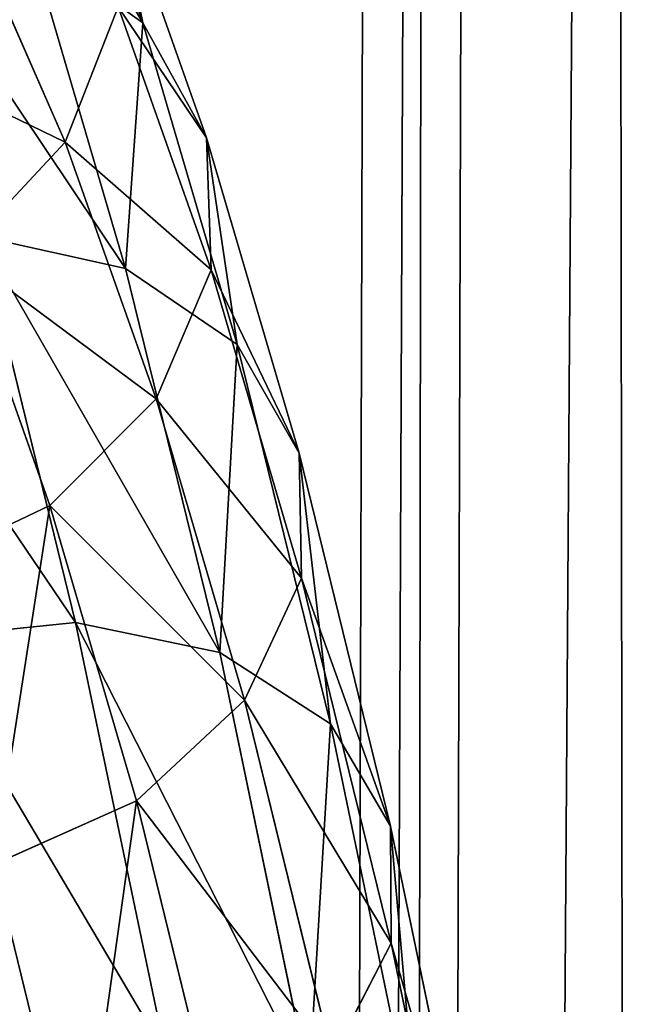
# Model space of a CAD drawing. Extents: x 0 to 230, y 0 to 588.
# Tile 222 of 256: x 120.41 to 124.69, y 292.86 to 299.57. Entities that reach past the tile are written whole.
import ezdxf

# ---------------------------------------------------------------- set-up
doc = ezdxf.new("R2010")
doc.units = 0
doc.header["$LTSCALE"] = 25.4
doc.layers.get('0').update_dxf_attribs({"color": 13, "linetype": 'CONTINUOUS'})

# ---------------------------------------------------------------- blocks, each defined once
blk = doc.blocks.new('VIPER-I-6512-6513_STL_3')
at = {"color": 250}
for p, q in [((-3.5293, 581.5056, 324.6056), (-4.7464, 122.3715, 739.6106)), ((-3.5293, 581.5056, 324.6056), (-4.7464, 122.3715, 739.6106)), ((-4.2036, 579.831, 322.751), (-5.4207, 120.6969, 737.756)), ((-4.2036, 579.831, 322.751), (-5.4207, 120.6969, 737.756)), ((-3.5382, 578.1528, 320.8963), (-4.7553, 119.0187, 735.9013)), ((-3.5382, 578.1528, 320.8963), (-4.7553, 119.0187, 735.9013))]:
    blk.add_line(p, q, dxfattribs=at)
at = {"color": 7}
for p, q in [((-7.0829, 310.2221, 797.093), (-6.4178, 308.344, 800.3242)), ((-7.0829, 310.2221, 797.093), (-6.4178, 308.344, 800.3242)), ((-5.9841, 307.5603, 799.7336), (-6.6354, 309.3994, 796.5696)), ((-5.9841, 307.5603, 799.7336), (-6.6354, 309.3994, 796.5696)), ((-6.9473, 307.5305, 795.6542), (-7.577, 308.9681, 792.5903)), ((-6.9473, 307.5305, 795.6542), (-7.577, 308.9681, 792.5903)), ((-6.5366, 306.6704, 804.0069), (-7.1875, 308.8918, 800.8328)), ((-6.4178, 308.344, 800.3242), (-7.1875, 308.8918, 800.8328)), ((-6.5366, 306.6704, 804.0069), (-7.1875, 308.8918, 800.8328)), ((-6.4178, 308.344, 800.3242), (-7.1875, 308.8918, 800.8328)), ((-6.5877, 308.4543, 796.0644), (-6.9473, 307.5305, 795.6542)), ((-6.5877, 308.4543, 796.0644), (-6.9473, 307.5305, 795.6542)), ((-5.9523, 306.6599, 799.1511), (-6.5877, 308.4543, 796.0644)), ((-5.9523, 306.6599, 799.1511), (-6.5877, 308.4543, 796.0644)), ((-5.9841, 307.5603, 799.7336), (-6.4178, 308.344, 800.3242)), ((-6.4178, 308.344, 800.3242), (-5.7755, 306.1519, 803.4562)), ((-5.9841, 307.5603, 799.7336), (-6.4178, 308.344, 800.3242)), ((-6.4178, 308.344, 800.3242), (-5.7755, 306.1519, 803.4562)), ((-7.6593, 306.7688, 795.4014), (-6.9473, 307.5305, 795.6542)), ((-7.6593, 306.7688, 795.4014), (-6.9473, 307.5305, 795.6542)), ((-6.3274, 305.7801, 798.6653), (-6.9473, 307.5305, 795.6542)), ((-6.3274, 305.7801, 798.6653), (-6.9473, 307.5305, 795.6542)), ((-5.3542, 305.4105, 802.8051), (-5.9841, 307.5603, 799.7336)), ((-5.9523, 306.6599, 799.1511), (-5.9841, 307.5603, 799.7336)), ((-5.3542, 305.4105, 802.8051), (-5.9841, 307.5603, 799.7336)), ((-5.9523, 306.6599, 799.1511), (-5.9841, 307.5603, 799.7336)), ((-6.5366, 306.6704, 804.0069), (-7.5216, 306.8871, 804.3732)), ((-7.5216, 306.8871, 804.3732), (-6.8765, 304.2561, 807.5502)), ((-6.5366, 306.6704, 804.0069), (-7.5216, 306.8871, 804.3732)), ((-7.5216, 306.8871, 804.3732), (-6.8765, 304.2561, 807.5502)), ((-7.0523, 305.0546, 798.3502), (-7.6593, 306.7688, 795.4014)), ((-7.0523, 305.0546, 798.3502), (-7.6593, 306.7688, 795.4014)), ((-5.8945, 304.0518, 807.1689), (-6.5366, 306.6704, 804.0069)), ((-5.7755, 306.1519, 803.4562), (-6.5366, 306.6704, 804.0069)), ((-5.8945, 304.0518, 807.1689), (-6.5366, 306.6704, 804.0069)), ((-5.7755, 306.1519, 803.4562), (-6.5366, 306.6704, 804.0069)), ((-5.9523, 306.6599, 799.1511), (-6.3274, 305.7801, 798.6653)), ((-5.9523, 306.6599, 799.1511), (-6.3274, 305.7801, 798.6653)), ((-5.3369, 304.559, 802.1524), (-5.9523, 306.6599, 799.1511)), ((-5.3369, 304.559, 802.1524), (-5.9523, 306.6599, 799.1511)), ((-5.3542, 305.4105, 802.8051), (-5.7755, 306.1519, 803.4562)), ((-5.7755, 306.1519, 803.4562), (-5.1411, 303.5647, 806.5803)), ((-5.3542, 305.4105, 802.8051), (-5.7755, 306.1519, 803.4562)), ((-5.7755, 306.1519, 803.4562), (-5.1411, 303.5647, 806.5803)), ((-7.0523, 305.0546, 798.3502), (-6.3274, 305.7801, 798.6653)), ((-7.0523, 305.0546, 798.3502), (-6.3274, 305.7801, 798.6653)), ((-5.7261, 303.7271, 801.5977), (-6.3274, 305.7801, 798.6653)), ((-5.7261, 303.7271, 801.5977), (-6.3274, 305.7801, 798.6653)), ((-4.7311, 302.8688, 805.8738), (-5.3542, 305.4105, 802.8051)), ((-5.3369, 304.559, 802.1524), (-5.3542, 305.4105, 802.8051)), ((-4.7311, 302.8688, 805.8738), (-5.3542, 305.4105, 802.8051)), ((-5.3369, 304.559, 802.1524), (-5.3542, 305.4105, 802.8051)), ((-7.0523, 305.0546, 798.3502), (-8.0165, 304.594, 798.2537)), ((-7.0523, 305.0546, 798.3502), (-8.0165, 304.594, 798.2537)), ((-6.4627, 303.0414, 801.2255), (-7.0523, 305.0546, 798.3502)), ((-6.4627, 303.0414, 801.2255), (-7.0523, 305.0546, 798.3502)), ((-5.3369, 304.559, 802.1524), (-5.7261, 303.7271, 801.5977)), ((-5.3369, 304.559, 802.1524), (-5.7261, 303.7271, 801.5977)), ((-4.7268, 302.0702, 805.1571), (-5.3369, 304.559, 802.1524)), ((-4.7268, 302.0702, 805.1571), (-5.3369, 304.559, 802.1524)), ((-6.8765, 304.2561, 807.5502), (-7.9376, 304.1465, 807.6659)), ((-6.8765, 304.2561, 807.5502), (-7.9376, 304.1465, 807.6659)), ((-5.8945, 304.0518, 807.1689), (-6.8765, 304.2561, 807.5502)), ((-6.8765, 304.2561, 807.5502), (-6.2651, 301.3146, 810.5994)), ((-5.8945, 304.0518, 807.1689), (-6.8765, 304.2561, 807.5502)), ((-6.8765, 304.2561, 807.5502), (-6.2651, 301.3146, 810.5994)), ((-5.2857, 301.1225, 810.2054), (-5.8945, 304.0518, 807.1689)), ((-5.1411, 303.5647, 806.5803), (-5.8945, 304.0518, 807.1689)), ((-5.2857, 301.1225, 810.2054), (-5.8945, 304.0518, 807.1689)), ((-5.1411, 303.5647, 806.5803), (-5.8945, 304.0518, 807.1689)), ((-6.4627, 303.0414, 801.2255), (-5.7261, 303.7271, 801.5977)), ((-6.4627, 303.0414, 801.2255), (-5.7261, 303.7271, 801.5977)), ((-5.1288, 301.2904, 804.5392), (-5.7261, 303.7271, 801.5977)), ((-5.1288, 301.2904, 804.5392), (-5.7261, 303.7271, 801.5977)), ((-4.7311, 302.8688, 805.8738), (-5.1411, 303.5647, 806.5803)), ((-5.1411, 303.5647, 806.5803), (-4.5389, 300.6664, 809.5843)), ((-4.7311, 302.8688, 805.8738), (-5.1411, 303.5647, 806.5803)), ((-5.1411, 303.5647, 806.5803), (-4.5389, 300.6664, 809.5843)), ((-6.4627, 303.0414, 801.2255), (-7.4344, 302.6064, 801.0922)), ((-6.4627, 303.0414, 801.2255), (-7.4344, 302.6064, 801.0922)), ((-5.8761, 300.6482, 804.1143), (-6.4627, 303.0414, 801.2255)), ((-5.8761, 300.6482, 804.1143), (-6.4627, 303.0414, 801.2255)), ((-4.1383, 300.0158, 808.8304), (-4.7311, 302.8688, 805.8738)), ((-4.7268, 302.0702, 805.1571), (-4.7311, 302.8688, 805.8738)), ((-4.1383, 300.0158, 808.8304), (-4.7311, 302.8688, 805.8738)), ((-4.7268, 302.0702, 805.1571), (-4.7311, 302.8688, 805.8738)), ((-7.4344, 302.6064, 801.0922), (-6.8547, 300.2412, 803.947)), ((-7.4344, 302.6064, 801.0922), (-6.8547, 300.2412, 803.947)), ((-4.7268, 302.0702, 805.1571), (-5.1288, 301.2904, 804.5392)), ((-4.7268, 302.0702, 805.1571), (-5.1288, 301.2904, 804.5392)), ((-4.1451, 299.2698, 808.0587), (-4.7268, 302.0702, 805.1571)), ((-4.1451, 299.2698, 808.0587), (-4.7268, 302.0702, 805.1571))]:
    blk.add_line(p, q, dxfattribs=at)
mesh = blk.add_polyface(dxfattribs=at)
corners = [(-2.913, 123.5938, 740.9683), (-3.5293, 581.5056, 324.6056), (-4.7464, 122.3715, 739.6106), (-1.6959, 582.7279, 325.9633)]
mesh.append_faces([[corners[k] for k in face] for face in [(0, 1, 2), (1, 0, 3)]], dxfattribs={"vtx0": -1, "color": 7})
mesh = blk.add_polyface(dxfattribs=at)
corners = [(-4.7464, 122.3715, 739.6106), (-4.2036, 579.831, 322.751), (-5.4207, 120.6969, 737.756), (-3.5293, 581.5056, 324.6056)]
mesh.append_faces([[corners[k] for k in face] for face in [(0, 1, 2), (1, 0, 3)]], dxfattribs={"vtx0": -1, "color": 7})
mesh = blk.add_polyface(dxfattribs=at)
corners = [(-5.4207, 120.6969, 737.756), (-3.5382, 578.1528, 320.8963), (-4.7553, 119.0187, 735.9013), (-4.2036, 579.831, 322.751)]
mesh.append_faces([[corners[k] for k in face] for face in [(0, 1, 2), (1, 0, 3)]], dxfattribs={"vtx0": -1, "color": 7})
mesh = blk.add_polyface(dxfattribs=at)
corners = [(-4.7553, 119.0187, 735.9013), (-1.7113, 576.9208, 319.5386), (-2.9284, 117.7867, 734.5436), (-3.5382, 578.1528, 320.8963)]
mesh.append_faces([[corners[k] for k in face] for face in [(0, 1, 2), (1, 0, 3)]], dxfattribs={"vtx0": -1, "color": 7})
mesh = blk.add_polyface(dxfattribs=at)
corners = [(-7.8623, 310.7971, 797.5547), (-6.4178, 308.344, 800.3242), (-7.0829, 310.2221, 797.093), (-7.1875, 308.8918, 800.8328)]
mesh.append_faces([[corners[k] for k in face] for face in [(0, 1, 2), (1, 0, 3)]], dxfattribs={"vtx0": -1, "color": 7})
mesh = blk.add_polyface(dxfattribs=at)
corners = [(-6.6354, 309.3994, 796.5696), (-6.4178, 308.344, 800.3242), (-5.9841, 307.5603, 799.7336), (-7.0829, 310.2221, 797.093)]
mesh.append_faces([[corners[k] for k in face] for face in [(0, 1, 2), (1, 0, 3)]], dxfattribs={"vtx0": -1, "color": 7})
mesh = blk.add_polyface(dxfattribs=at)
corners = [(-7.577, 308.9681, 792.5903), (-6.5877, 308.4543, 796.0644), (-6.9473, 307.5305, 795.6542), (-7.2341, 309.93, 792.9194)]
mesh.append_faces([[corners[k] for k in face] for face in [(0, 1, 2), (1, 0, 3)]], dxfattribs={"vtx0": -1, "color": 7})
mesh = blk.add_polyface(dxfattribs=at)
corners = [(-6.5877, 308.4543, 796.0644), (-5.9841, 307.5603, 799.7336), (-5.9523, 306.6599, 799.1511), (-6.6354, 309.3994, 796.5696)]
mesh.append_faces([[corners[k] for k in face] for face in [(0, 1, 2), (1, 0, 3)]], dxfattribs={"vtx0": -1, "color": 7})
mesh = blk.add_polyface(dxfattribs=at)
corners = [(-8.176, 309.1202, 801.1821), (-6.5366, 306.6704, 804.0069), (-7.1875, 308.8918, 800.8328), (-7.5216, 306.8871, 804.3732)]
mesh.append_faces([[corners[k] for k in face] for face in [(0, 1, 2), (1, 0, 3)]], dxfattribs={"vtx0": -1, "color": 7})
mesh = blk.add_polyface(dxfattribs=at)
corners = [(-8.2753, 308.1751, 792.4041), (-6.9473, 307.5305, 795.6542), (-7.6593, 306.7688, 795.4014), (-7.577, 308.9681, 792.5903)]
mesh.append_faces([[corners[k] for k in face] for face in [(0, 1, 2), (1, 0, 3)]], dxfattribs={"vtx0": -1, "color": 7})
mesh = blk.add_polyface(dxfattribs=at)
corners = [(-6.4178, 308.344, 800.3242), (-6.5366, 306.6704, 804.0069), (-5.7755, 306.1519, 803.4562), (-7.1875, 308.8918, 800.8328)]
mesh.append_faces([[corners[k] for k in face] for face in [(0, 1, 2), (1, 0, 3)]], dxfattribs={"vtx0": -1, "color": 7})
mesh = blk.add_polyface(dxfattribs=at)
corners = [(-6.9473, 307.5305, 795.6542), (-5.9523, 306.6599, 799.1511), (-6.3274, 305.7801, 798.6653), (-6.5877, 308.4543, 796.0644)]
mesh.append_faces([[corners[k] for k in face] for face in [(0, 1, 2), (1, 0, 3)]], dxfattribs={"vtx0": -1, "color": 7})
mesh = blk.add_polyface(dxfattribs=at)
corners = [(-5.9841, 307.5603, 799.7336), (-5.7755, 306.1519, 803.4562), (-5.3542, 305.4105, 802.8051), (-6.4178, 308.344, 800.3242)]
mesh.append_faces([[corners[k] for k in face] for face in [(0, 1, 2), (1, 0, 3)]], dxfattribs={"vtx0": -1, "color": 7})
mesh = blk.add_polyface(dxfattribs=at)
corners = [(-7.6593, 306.7688, 795.4014), (-6.3274, 305.7801, 798.6653), (-7.0523, 305.0546, 798.3502), (-6.9473, 307.5305, 795.6542)]
mesh.append_faces([[corners[k] for k in face] for face in [(0, 1, 2), (1, 0, 3)]], dxfattribs={"vtx0": -1, "color": 7})
mesh = blk.add_polyface(dxfattribs=at)
corners = [(-5.9523, 306.6599, 799.1511), (-5.3542, 305.4105, 802.8051), (-5.3369, 304.559, 802.1524), (-5.9841, 307.5603, 799.7336)]
mesh.append_faces([[corners[k] for k in face] for face in [(0, 1, 2), (1, 0, 3)]], dxfattribs={"vtx0": -1, "color": 7})
mesh = blk.add_polyface(dxfattribs=at)
corners = [(-8.5806, 306.7688, 804.4993), (-6.8765, 304.2561, 807.5502), (-7.5216, 306.8871, 804.3732), (-7.9376, 304.1465, 807.6659)]
mesh.append_faces([[corners[k] for k in face] for face in [(0, 1, 2), (1, 0, 3)]], dxfattribs={"vtx0": -1, "color": 7})
mesh = blk.add_polyface(dxfattribs=at)
corners = [(-7.5216, 306.8871, 804.3732), (-5.8945, 304.0518, 807.1689), (-6.5366, 306.6704, 804.0069), (-6.8765, 304.2561, 807.5502)]
mesh.append_faces([[corners[k] for k in face] for face in [(0, 1, 2), (1, 0, 3)]], dxfattribs={"vtx0": -1, "color": 7})
mesh = blk.add_polyface(dxfattribs=at)
corners = [(-7.6593, 306.7688, 795.4014), (-8.0165, 304.594, 798.2537), (-8.6153, 306.2851, 795.3446), (-7.0523, 305.0546, 798.3502)]
mesh.append_faces([[corners[k] for k in face] for face in [(0, 1, 2), (1, 0, 3)]], dxfattribs={"vtx0": -1, "color": 7})
mesh = blk.add_polyface(dxfattribs=at)
corners = [(-5.7755, 306.1519, 803.4562), (-5.8945, 304.0518, 807.1689), (-5.1411, 303.5647, 806.5803), (-6.5366, 306.6704, 804.0069)]
mesh.append_faces([[corners[k] for k in face] for face in [(0, 1, 2), (1, 0, 3)]], dxfattribs={"vtx0": -1, "color": 7})
mesh = blk.add_polyface(dxfattribs=at)
corners = [(-6.3274, 305.7801, 798.6653), (-5.3369, 304.559, 802.1524), (-5.7261, 303.7271, 801.5977), (-5.9523, 306.6599, 799.1511)]
mesh.append_faces([[corners[k] for k in face] for face in [(0, 1, 2), (1, 0, 3)]], dxfattribs={"vtx0": -1, "color": 7})
mesh = blk.add_polyface(dxfattribs=at)
corners = [(-5.3542, 305.4105, 802.8051), (-5.1411, 303.5647, 806.5803), (-4.7311, 302.8688, 805.8738), (-5.7755, 306.1519, 803.4562)]
mesh.append_faces([[corners[k] for k in face] for face in [(0, 1, 2), (1, 0, 3)]], dxfattribs={"vtx0": -1, "color": 7})
mesh = blk.add_polyface(dxfattribs=at)
corners = [(-7.0523, 305.0546, 798.3502), (-5.7261, 303.7271, 801.5977), (-6.4627, 303.0414, 801.2255), (-6.3274, 305.7801, 798.6653)]
mesh.append_faces([[corners[k] for k in face] for face in [(0, 1, 2), (1, 0, 3)]], dxfattribs={"vtx0": -1, "color": 7})
mesh = blk.add_polyface(dxfattribs=at)
corners = [(-5.3369, 304.559, 802.1524), (-4.7311, 302.8688, 805.8738), (-4.7268, 302.0702, 805.1571), (-5.3542, 305.4105, 802.8051)]
mesh.append_faces([[corners[k] for k in face] for face in [(0, 1, 2), (1, 0, 3)]], dxfattribs={"vtx0": -1, "color": 7})
mesh = blk.add_polyface(dxfattribs=at)
corners = [(-7.0523, 305.0546, 798.3502), (-7.4344, 302.6064, 801.0922), (-8.0165, 304.594, 798.2537), (-6.4627, 303.0414, 801.2255)]
mesh.append_faces([[corners[k] for k in face] for face in [(0, 1, 2), (1, 0, 3)]], dxfattribs={"vtx0": -1, "color": 7})
mesh = blk.add_polyface(dxfattribs=at)
corners = [(-5.7261, 303.7271, 801.5977), (-4.7268, 302.0702, 805.1571), (-5.1288, 301.2904, 804.5392), (-5.3369, 304.559, 802.1524)]
mesh.append_faces([[corners[k] for k in face] for face in [(0, 1, 2), (1, 0, 3)]], dxfattribs={"vtx0": -1, "color": 7})
mesh = blk.add_polyface(dxfattribs=at)
corners = [(-7.9376, 304.1465, 807.6659), (-6.2651, 301.3146, 810.5994), (-6.8765, 304.2561, 807.5502), (-7.328, 301.2135, 810.7062)]
mesh.append_faces([[corners[k] for k in face] for face in [(0, 1, 2), (1, 0, 3)]], dxfattribs={"vtx0": -1, "color": 7})
mesh = blk.add_polyface(dxfattribs=at)
corners = [(-6.8765, 304.2561, 807.5502), (-5.2857, 301.1225, 810.2054), (-5.8945, 304.0518, 807.1689), (-6.2651, 301.3146, 810.5994)]
mesh.append_faces([[corners[k] for k in face] for face in [(0, 1, 2), (1, 0, 3)]], dxfattribs={"vtx0": -1, "color": 7})
mesh = blk.add_polyface(dxfattribs=at)
corners = [(-5.1411, 303.5647, 806.5803), (-5.2857, 301.1225, 810.2054), (-4.5389, 300.6664, 809.5843), (-5.8945, 304.0518, 807.1689)]
mesh.append_faces([[corners[k] for k in face] for face in [(0, 1, 2), (1, 0, 3)]], dxfattribs={"vtx0": -1, "color": 7})
mesh = blk.add_polyface(dxfattribs=at)
corners = [(-6.4627, 303.0414, 801.2255), (-5.1288, 301.2904, 804.5392), (-5.8761, 300.6482, 804.1143), (-5.7261, 303.7271, 801.5977)]
mesh.append_faces([[corners[k] for k in face] for face in [(0, 1, 2), (1, 0, 3)]], dxfattribs={"vtx0": -1, "color": 7})
mesh = blk.add_polyface(dxfattribs=at)
corners = [(-4.7311, 302.8688, 805.8738), (-4.5389, 300.6664, 809.5843), (-4.1383, 300.0158, 808.8304), (-5.1411, 303.5647, 806.5803)]
mesh.append_faces([[corners[k] for k in face] for face in [(0, 1, 2), (1, 0, 3)]], dxfattribs={"vtx0": -1, "color": 7})
mesh = blk.add_polyface(dxfattribs=at)
corners = [(-6.4627, 303.0414, 801.2255), (-6.8547, 300.2412, 803.947), (-7.4344, 302.6064, 801.0922), (-5.8761, 300.6482, 804.1143)]
mesh.append_faces([[corners[k] for k in face] for face in [(0, 1, 2), (1, 0, 3)]], dxfattribs={"vtx0": -1, "color": 7})
mesh = blk.add_polyface(dxfattribs=at)
corners = [(-4.7268, 302.0702, 805.1571), (-4.1383, 300.0158, 808.8304), (-4.1451, 299.2698, 808.0587), (-4.7311, 302.8688, 805.8738)]
mesh.append_faces([[corners[k] for k in face] for face in [(0, 1, 2), (1, 0, 3)]], dxfattribs={"vtx0": -1, "color": 7})
mesh = blk.add_polyface(dxfattribs=at)
corners = [(-6.8547, 300.2412, 803.947), (-8.4934, 302.4881, 801.2183), (-7.4344, 302.6064, 801.0922), (-7.9158, 300.1316, 804.0627)]
mesh.append_faces([[corners[k] for k in face] for face in [(0, 1, 2), (1, 0, 3)]], dxfattribs={"vtx0": -1, "color": 7})
mesh = blk.add_polyface(dxfattribs=at)
corners = [(-5.1288, 301.2904, 804.5392), (-4.1451, 299.2698, 808.0587), (-4.558, 298.5418, 807.3867), (-4.7268, 302.0702, 805.1571)]
mesh.append_faces([[corners[k] for k in face] for face in [(0, 1, 2), (1, 0, 3)]], dxfattribs={"vtx0": -1, "color": 7})
blk = doc.blocks.new('GRUPUJ_1')
at = {"color": 0}
blk.add_blockref('VIPER-I-6512-6513_STL_3', (127.6715, -8.7968, -2.1073), dxfattribs=at)

msp = doc.modelspace()

# ---------------------------------------------------------------- block references
at = {"color": 0}
msp.add_blockref('GRUPUJ_1', (0, 0), dxfattribs=at)

doc.saveas('drawing.dxf')
